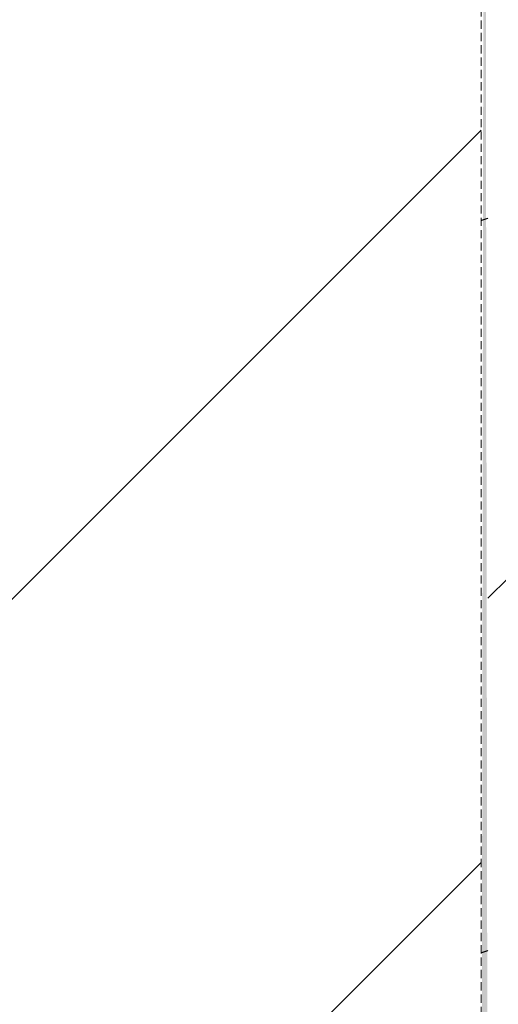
# Model space of a CAD drawing. Header units: millimetres. Extents: x 16156 to 91527, y 4646 to 113494.
# Tile 198 of 210: x 37492 to 37769, y 66585 to 67155. Entities that reach past the tile are written whole.
import ezdxf

# ---------------------------------------------------------------- set-up
doc = ezdxf.new("R2010")
doc.units = ezdxf.units.MM
doc.linetypes.add('ARC Demolished', pattern=[7.14375, 4.7625, -2.38125])
for name, color, linetype, lineweight in [('A--AR9__AlgVoorz', 1, 'Continuous', 9), ('A--L74__VasteSanitaireVoorz', 1, 'ARC Demolished', 9), ('A--L82__LosseGebruikersInvent', 1, 'ARC Demolished', 9)]:
    doc.layers.add(name, color=color, linetype=linetype, lineweight=lineweight)
pattern_1 = [(135, (67715.44, -36801.75), (-212.132, -212.132), [])]
pattern_2 = [(315, (-67000.44, 37933), (212.132, 212.132), [])]

# ---------------------------------------------------------------- blocks, each defined once
blk = doc.blocks.new('73_FU_Keukentop - Type 1-V231-AB-Begane grond - slooptekening')
at = {"layer": 'A--L82__LosseGebruikersInvent'}
h = blk.add_hatch(dxfattribs=at)
h.set_pattern_fill('FP_63', color=256, style=0, pattern_type=2)
h.set_pattern_definition(pattern_1)
h.paths.add_polyline_path([(1430, -957.5), (1430, 957.5), (-1430, 957.5), (-1425.57, -957.5), (1417.57, -957.5)])
h = blk.add_hatch(dxfattribs=at)
h.set_pattern_fill('FP_63', color=256, style=0, pattern_type=2)
h.set_pattern_definition(pattern_1)
h.paths.add_polyline_path([(1430, -957.5), (1430, 957.5), (-1430, 957.5), (-1425.57, -957.5), (1417.57, -957.5)])
blk.add_line((1430, 957.5), (-1430, 957.5), dxfattribs=at)
blk = doc.blocks.new('FP_345-AB-Begane grond - slooptekening')
at = {"layer": 'A--L74__VasteSanitaireVoorz', "color": 240, "linetype": 'Continuous'}
for p, q in [((-386.04, 173.79), (-385.94, 173.51)), ((-386.04, 173.79), (-385.94, 173.51)), ((-385.94, 173.51), (-385.85, 173.23)), ((-385.94, 173.51), (-385.85, 173.23)), ((-385.85, 173.23), (-385.75, 172.95)), ((-385.85, 173.23), (-385.75, 172.95)), ((-385.75, 172.95), (-385.65, 172.66)), ((-385.75, 172.95), (-385.65, 172.66)), ((-385.65, 172.66), (-385.55, 172.37)), ((-385.65, 172.66), (-385.55, 172.37)), ((-385.55, 172.37), (-385.45, 172.09)), ((-385.55, 172.37), (-385.45, 172.09)), ((-385.45, 172.09), (-385.36, 171.8)), ((-385.45, 172.09), (-385.36, 171.8)), ((-385.36, 171.8), (-385.26, 171.51)), ((-385.36, 171.8), (-385.26, 171.51)), ((-385.26, 171.51), (-385.16, 171.22)), ((-385.26, 171.51), (-385.16, 171.22)), ((-385.16, 171.22), (-385.06, 170.92)), ((-385.16, 171.22), (-385.06, 170.92)), ((38.22, 173.79), (38.32, 173.51)), ((38.22, 173.79), (38.32, 173.51)), ((38.32, 173.51), (38.42, 173.23)), ((38.32, 173.51), (38.42, 173.23)), ((38.42, 173.23), (38.52, 172.95)), ((38.42, 173.23), (38.52, 172.95)), ((38.52, 172.95), (38.61, 172.66)), ((38.52, 172.95), (38.61, 172.66)), ((38.61, 172.66), (38.71, 172.37)), ((38.61, 172.66), (38.71, 172.37)), ((38.71, 172.37), (38.81, 172.09)), ((38.71, 172.37), (38.81, 172.09)), ((38.81, 172.09), (38.91, 171.8)), ((38.81, 172.09), (38.91, 171.8)), ((38.91, 171.8), (39.01, 171.51)), ((38.91, 171.8), (39.01, 171.51)), ((39.01, 171.51), (39.11, 171.22)), ((39.01, 171.51), (39.11, 171.22)), ((39.11, 171.22), (39.2, 170.92)), ((39.11, 171.22), (39.2, 170.92)), ((-385.06, 170.92), (-384.96, 170.63)), ((-385.06, 170.92), (-384.96, 170.63)), ((-384.96, 170.63), (-384.86, 170.34)), ((-384.96, 170.63), (-384.86, 170.34)), ((-384.86, 170.34), (-384.77, 170.04)), ((-384.86, 170.34), (-384.77, 170.04)), ((-384.77, 170.04), (-384.67, 169.75)), ((-384.77, 170.04), (-384.67, 169.75)), ((39.2, 170.92), (39.3, 170.63)), ((39.2, 170.92), (39.3, 170.63)), ((39.3, 170.63), (39.4, 170.34)), ((39.3, 170.63), (39.4, 170.34)), ((39.4, 170.34), (39.5, 170.04)), ((39.4, 170.34), (39.5, 170.04)), ((39.5, 170.04), (39.6, 169.75)), ((39.5, 170.04), (39.6, 169.75))]:
    blk.add_line(p, q, dxfattribs=at)
blk = doc.blocks.new('52_PF_FB_Gutter_rectangle - End Outlet - 1430mm_W_ x 300mm_L_ x 60mm_H_ x 160mm_Dia_ 2-V335-AB-Begane grond - slooptekening')
at = {"layer": 'A--L74__VasteSanitaireVoorz'}
h = blk.add_hatch(dxfattribs=at)
h.set_pattern_fill('FP_89', color=256, style=0, pattern_type=2)
h.set_pattern_definition(pattern_2)
h.paths.add_polyline_path([(-695, 169.75), (-695, 157.75), (715, 157.75), (715, 169.75), (-418.25, 169.75)])
h = blk.add_hatch(dxfattribs=at)
h.set_pattern_fill('FP_89', color=256, style=0, pattern_type=2)
h.set_pattern_definition(pattern_2)
h.paths.add_polyline_path([(-695, 169.75), (-695, 157.75), (715, 157.75), (715, 169.75), (-418.25, 169.75)])
at = {"layer": 'A--L74__VasteSanitaireVoorz', "linetype": 'Continuous'}
blk.add_blockref('FP_345-AB-Begane grond - slooptekening', (0, 0), dxfattribs=at)

msp = doc.modelspace()

# ---------------------------------------------------------------- hatches: boundary and pattern name
at = {"layer": 'A--AR9__AlgVoorz'}
h = msp.add_hatch(color=7, dxfattribs=at)
h.paths.add_polyline_path([(34992.21, 66090.94), (35035.69, 66090.94), (35035.69, 66103.44), (44949.11, 66103.44), (44949.11, 69721.44), (44914.25, 69721.44), (44914.25, 68707.44), (43114.25, 68707.44), (43114.25, 69721.44), (41917.26, 69725.44), (41917.26, 70221.44), (43114.25, 70224.13), (43114.25, 72321.44), (41917.26, 72325.44), (41917.26, 72821.44), (43114.25, 72829.12), (43114.25, 73543.44), (44914.25, 73543.44), (44914.25, 72821.44), (44949.11, 72821.44), (44946.01, 73925.94), (39384.05, 73925.94), (39384.05, 73938.44), (33209.25, 73938.44), (33209.25, 72383.44), (32470.07, 72383.44), (32470.07, 70583.44), (33209.25, 70583.44), (33209.25, 66383.44), (32470.07, 66383.44), (32470.07, 66090.94), (34835.58, 66090.94)])
h.paths.add_polyline_path([(37637.57, 66285.44), (35496.75, 66289.44), (35500.75, 66304.27), (35844.25, 66305.44), (35840.25, 69126.62), (35496.75, 69129.44), (35496.77, 69144.27), (38106.75, 69141.01), (38102.75, 69126.62), (37759.25, 69125.44), (37763.25, 66304.27), (38106.75, 66297.88), (38106.75, 66286.62), (37759.25, 66285.44)])
h.paths.add_polyline_path([(35828.25, 66305.44), (35824.38, 66305.44), (35828.25, 69125.44), (35844.11, 69125.44), (35840.25, 66305.44)])
h.paths.add_polyline_path([(38104.75, 66305.44), (38086.88, 66305.44), (38090.75, 69125.44), (38106.61, 69125.44), (38105.58, 66305.44)])
h.paths.add_polyline_path([(35497.28, 66305.44), (35496.88, 66305.44), (35500.75, 69125.44), (35516.61, 69125.44), (35512.75, 66305.44), (35497.92, 66305.44)])
h.paths.add_polyline_path([(38070.1, 66305.44), (37978.2, 66305.44), (37978.2, 69125.44), (38071.54, 69125.44), (38070.54, 66305.44)])
h.paths.add_polyline_path([(37759.78, 66305.44), (37759.38, 66305.44), (37763.25, 69125.44), (37779.11, 69125.44), (37775.25, 66305.44), (37760.42, 66305.44)])
h.paths.add_polyline_path([(38084.75, 66305.44), (38071.88, 66305.44), (38075.75, 69125.44), (38086.68, 69125.44), (38085.27, 66305.44)])
h.paths.add_polyline_path([(35517.02, 66305.44), (35516.82, 66305.44), (35518.75, 69125.44), (35531.61, 69125.44), (35527.75, 66305.44), (35517.33, 66305.44)])
h.paths.add_polyline_path([(35769.58, 66305.44), (35715.7, 66305.44), (35715.7, 69125.44), (35809.04, 69125.44), (35807.6, 66305.44)])
h.paths.add_polyline_path([(35822.25, 66305.44), (35809.38, 66305.44), (35813.25, 69125.44), (35824.18, 69125.44), (35822.77, 66305.44)])
h.paths.add_polyline_path([(37779.52, 66305.44), (37779.32, 66305.44), (37781.25, 69125.44), (37794.11, 69125.44), (37790.25, 66305.44), (37779.83, 66305.44)])
h.paths.add_polyline_path([(37871.06, 66305.44), (37794.46, 66305.44), (37795.9, 69125.44), (37887.79, 69125.44), (37887.79, 66305.44)])
h.paths.add_polyline_path([(35536.08, 66305.44), (35531.96, 66305.44), (35536.08, 69125.44), (35625.29, 69125.44), (35625.29, 66305.44)])
h.paths.add_polyline_path([(42495.26, 69741.44), (42497.26, 69741.44), (42495.26, 69743.44)])
h.paths.add_polyline_path([(42708.75, 69741.44), (43079.79, 69741.44), (43079.79, 70201.44), (42554.72, 70201.44), (42554.72, 69741.44)])
h.paths.add_polyline_path([(43095.26, 69741.44), (43097.26, 69741.44), (43095.26, 69743.44)])
h.paths.add_polyline_path([(42307.54, 69741.44), (42479.79, 69741.44), (42479.79, 70201.44), (41954.72, 70201.44), (41954.72, 69741.44), (42074.04, 69741.44)])
h.paths.add_polyline_path([(41937.26, 69741.44), (41939.26, 69743.44), (41937.26, 69993.95)])
h.paths.add_polyline_path([(44914.25, 70221.44), (44949.11, 70221.44), (44949.11, 72321.44), (44914.25, 72321.44), (44914.25, 70278.26)])
h.paths.add_polyline_path([(37759.25, 70683.44), (35496.75, 70687.44), (35500.75, 70702.27), (35844.25, 70703.44), (35840.25, 73524.62), (35496.75, 73527.44), (35500.75, 73542.27), (38106.75, 73539.44), (38102.75, 73524.62), (37759.25, 73523.44), (37763.25, 70702.27), (38106.75, 70699.44), (38102.75, 70684.62), (37759.26, 70684.62)])
h.paths.add_polyline_path([(35527.75, 70703.44), (35516.82, 70703.44), (35518.75, 73523.44), (35531.61, 73523.44), (35528.78, 70703.44)])
h.paths.add_polyline_path([(35512.75, 70703.44), (35496.88, 70703.44), (35500.75, 73523.44), (35516.61, 73523.44), (35513.78, 70703.44)])
h.paths.add_polyline_path([(35533.4, 70703.44), (35531.96, 70703.44), (35536.08, 73523.44), (35625.29, 73523.44), (35625.29, 70703.44), (35536.08, 70703.44)])
h.paths.add_polyline_path([(35715.7, 70703.44), (35715.7, 73523.44), (35809.04, 73523.44), (35807.6, 70703.44), (35769.58, 70703.44)])
h.paths.add_polyline_path([(37759.46, 70703.44), (37759.38, 70703.44), (37763.25, 73523.44), (37779.11, 73523.44), (37775.25, 70703.44), (37759.78, 70703.44)])
h.paths.add_polyline_path([(37781.25, 70703.44), (37779.32, 70703.44), (37781.25, 73523.44), (37794.11, 73523.44), (37790.25, 70703.44)])
h.paths.add_polyline_path([(37794.46, 70703.44), (37795.9, 73523.44), (37887.79, 73523.44), (37887.79, 70703.44), (37794.72, 70703.44)])
h.paths.add_polyline_path([(35809.78, 70703.44), (35809.38, 70703.44), (35813.25, 73523.44), (35824.18, 73523.44), (35822.25, 70703.44), (35810.42, 70703.44)])
h.paths.add_polyline_path([(38087.92, 70703.44), (38086.88, 70703.44), (38090.75, 73523.44), (38106.61, 73523.44), (38102.75, 70703.44), (38088.75, 70703.44)])
h.paths.add_polyline_path([(35824.78, 70703.44), (35824.38, 70707), (35828.25, 73523.44), (35844.11, 73523.44), (35840.25, 70703.44), (35825.42, 70703.44)])
h.paths.add_polyline_path([(38086.68, 70703.44), (38071.88, 70703.44), (38075.75, 73523.44), (38086.68, 73523.44), (38086.68, 70846.89)])
h.paths.add_polyline_path([(37978.2, 70703.44), (37978.2, 73523.44), (38071.54, 73523.44), (38070.1, 70703.44)])
h.paths.add_polyline_path([(41209.25, 71043.44), (40509.25, 71043.44), (40509.25, 73543.44), (41209.25, 73543.44), (41209.25, 71415.52)])
h.paths.add_polyline_path([(42774.53, 72341.44), (43079.79, 72341.44), (43079.79, 72801.44), (42554.72, 72801.44), (42554.72, 72341.44), (42734.16, 72341.44)])
h.paths.add_polyline_path([(42074.04, 72341.44), (42479.79, 72341.44), (42479.79, 72801.44), (41954.72, 72801.44), (41954.72, 72341.44)])
h.paths.add_polyline_path([(42537.26, 72341.44), (42539.26, 72343.44), (42537.26, 72552.77)])
h.paths.add_polyline_path([(43095.26, 72341.44), (43097.26, 72341.44), (43095.26, 72343.44)])
h.paths.add_polyline_path([(42495.26, 72341.44), (42497.26, 72341.44), (42495.26, 72343.44)])

# ---------------------------------------------------------------- block references
at = {"layer": 'A--L74__VasteSanitaireVoorz', "rotation": 89.99999999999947}
msp.add_blockref('52_PF_FB_Gutter_rectangle - End Outlet - 1430mm_W_ x 300mm_L_ x 60mm_H_ x 160mm_Dia_ 2-V335-AB-Begane grond - slooptekening', (37933, 67000.44), dxfattribs=at)
at = {"layer": 'A--L82__LosseGebruikersInvent', "rotation": 269.9999999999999}
msp.add_blockref('73_FU_Keukentop - Type 1-V231-AB-Begane grond - slooptekening', (36801.75, 67715.44), dxfattribs=at)

doc.saveas('drawing.dxf')
